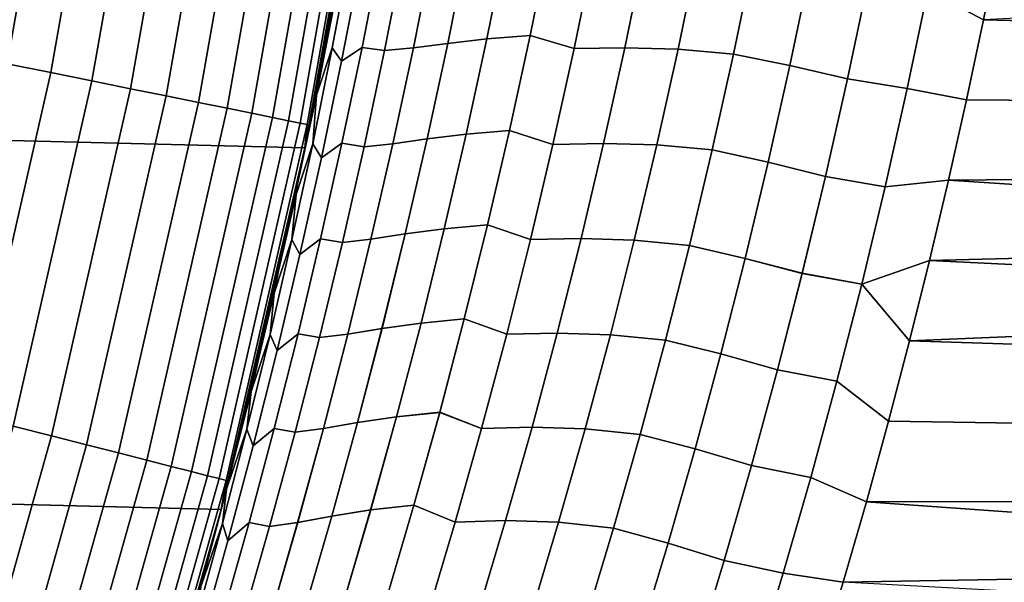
# Model space of a CAD drawing. Header units: metres. Extents: x -22 to 95, y -240 to 22.
# Tile 109 of 180: x 20.69 to 23.65, y -5.73 to -4.04. Entities that reach past the tile are written whole.
import ezdxf

# ---------------------------------------------------------------- set-up
doc = ezdxf.new("R2010")
doc.units = ezdxf.units.M
doc.layers.add('solid_10_151_013_XXX', color=7, linetype='CONTINUOUS')

msp = doc.modelspace()

# ---------------------------------------------------------------- linework, layer by layer
at = {"layer": 'solid_10_151_013_XXX'}
for points in [[(21.54973, -4.428241), (-21.746239, -3.33181), (-21.887098, -2.225952), (21.746239, -3.33181)], [(20.518671, -4.147939, 134.935928), (20.699923, -3.120011, 134.935928), (20.558542, -3.098702, 134.971558), (20.378529, -4.119608, 134.971558)], [(20.654713, -4.17544, 134.886444), (20.837166, -3.140697, 134.886444), (20.699923, -3.120011, 134.935928), (20.518671, -4.147939, 134.935928)], [(20.785337, -4.201847, 134.823578), (20.968945, -3.16056, 134.823578), (20.837166, -3.140697, 134.886444), (20.654713, -4.17544, 134.886444)], [(20.909288, -4.226903, 134.74794), (21.09399, -3.179407, 134.74794), (20.968945, -3.16056, 134.823578), (20.785337, -4.201847, 134.823578)], [(21.025366, -4.250369, 134.660263), (21.211092, -3.197058, 134.660263), (21.09399, -3.179407, 134.74794), (20.909288, -4.226903, 134.74794)], [(21.132452, -4.272017, 134.561386), (21.319124, -3.213341, 134.561386), (21.211092, -3.197058, 134.660263), (21.025366, -4.250369, 134.660263)], [(21.229511, -4.291638, 134.452271), (21.417042, -3.2281, 134.452271), (21.319124, -3.213341, 134.561386), (21.132452, -4.272017, 134.561386)], [(21.315611, -4.309043, 134.333969), (21.503901, -3.241192, 134.333969), (21.417042, -3.2281, 134.452271), (21.229511, -4.291638, 134.452271)], [(21.389915, -4.324065, 134.207611), (21.578863, -3.25249, 134.207611), (21.503901, -3.241192, 134.333969), (21.315611, -4.309043, 134.333969)], [(21.451712, -4.336557, 134.074432), (21.641205, -3.261887, 134.074432), (21.578863, -3.25249, 134.207611), (21.389915, -4.324065, 134.207611)], [(21.500402, -4.3464, 133.935715), (21.690325, -3.26929, 133.935715), (21.641205, -3.261887, 134.074432), (21.451712, -4.336557, 134.074432)], [(21.535517, -4.353498, 133.792786), (21.72575, -3.27463, 133.792786), (21.690325, -3.26929, 133.935715), (21.500402, -4.3464, 133.935715)], [(21.556715, -4.357784, 133.647018), (21.747135, -3.277853, 133.647018), (21.72575, -3.27463, 133.792786), (21.535517, -4.353498, 133.792786)], [(21.549658, -4.428569, 133.5), (21.716255, -3.521964, 107.183739), (21.755957, -3.267772, 107.228035), (21.746304, -3.331412, 133.5)], [(21.747135, -3.277853, 133.647018), (21.556715, -4.357784, 133.647018), (21.549658, -4.428569, 133.5), (21.746304, -3.331412, 133.5)], [(23.589638, -4.04287, 105.11647), (23.538809, -4.283653, 105.068939), (38, -4.39755, 105.045471), (38, -3.309002, 105.243835)], [(21.297699, -5.514322), (-21.54973, -4.428241), (-21.746239, -3.33181), (21.54973, -4.428241)], [(21.627499, -4.031286, 60.915207), (21.578386, -4.286403, 60.969975), (21.54973, -4.428241), (21.746239, -3.33181)], [(21.549658, -4.428569, 133.5), (21.673447, -3.776472, 107.136009), (21.716255, -3.521964, 107.183739)], [(23.637348, -3.802392, 62.838909), (23.682022, -3.562168, 62.797146), (38, -4.39755, 62.954533)], [(23.480497, -3.655756, 62.804707), (23.637348, -3.802392, 62.838909), (23.589634, -4.042883, 62.883533), (23.422741, -3.953658, 62.858257)], [(21.549658, -4.428569, 133.5), (21.627502, -4.031273, 107.084801), (21.673447, -3.776472, 107.136009)], [(21.978931, -4.113986, 62.086987), (22.036819, -3.825727, 62.035095), (22.154474, -3.813431, 62.177547), (22.096504, -4.100669, 62.229462)], [(22.154482, -3.813392, 105.822456), (22.036827, -3.825693, 105.964912), (21.978939, -4.113949, 105.913025), (22.096514, -4.100628, 105.770546)], [(22.096504, -4.100669, 62.229462), (22.154474, -3.813431, 62.177547), (22.284811, -3.804219, 62.308853), (22.22677, -4.090662, 62.360851)], [(22.284819, -3.804179, 105.691154), (22.154482, -3.813392, 105.822456), (22.096514, -4.100628, 105.770546), (22.22678, -4.090619, 105.63916)], [(22.284811, -3.804219, 62.308853), (22.41831, -3.840877, 62.435425), (22.358908, -4.129829, 62.488731), (22.22677, -4.090662, 62.360851)], [(22.358917, -4.129786, 105.511276), (22.418318, -3.840837, 105.564583), (22.284819, -3.804179, 105.691154), (22.22678, -4.090619, 105.63916)], [(23.589634, -4.042883, 62.883533), (23.637348, -3.802392, 62.838909), (38, -4.39755, 62.954533)], [(21.686497, -3.837505, 106.814308), (21.642309, -3.970131, 106.977661), (21.584641, -4.269538, 106.924332), (21.631723, -4.127193, 106.764069)], [(21.584641, -4.269537, 61.075668), (21.642309, -3.97013, 61.022335), (21.686495, -3.837509, 61.185692), (21.631721, -4.127198, 61.235935)], [(21.686495, -3.837509, 61.185692), (21.716608, -3.874941, 61.374638), (21.659935, -4.167247, 61.426266), (21.631721, -4.127198, 61.235935)], [(21.659939, -4.167234, 106.573738), (21.71661, -3.874929, 106.625366), (21.686497, -3.837505, 106.814308), (21.631723, -4.127193, 106.764069)], [(21.659935, -4.167247, 61.426266), (21.716608, -3.874941, 61.374638), (21.777582, -3.836531, 61.546089), (21.721249, -4.125941, 61.597103)], [(21.777586, -3.836517, 106.453911), (21.71661, -3.874929, 106.625366), (21.659939, -4.167234, 106.573738), (21.721252, -4.125925, 106.402901)], [(21.777582, -3.836531, 61.546089), (21.845997, -3.845812, 61.71944), (21.788687, -4.135777, 61.771099), (21.721249, -4.125941, 61.597103)], [(21.788692, -4.135757, 106.228905), (21.846001, -3.845794, 106.280563), (21.777586, -3.836517, 106.453911), (21.721252, -4.125925, 106.402901)], [(21.845997, -3.845812, 61.71944), (21.933361, -3.838362, 61.882263), (21.875639, -4.127663, 61.934116), (21.788687, -4.135777, 61.771099)], [(21.875647, -4.127633, 106.065887), (21.933367, -3.838334, 106.117737), (21.846001, -3.845794, 106.280563), (21.788692, -4.135757, 106.228905)], [(21.875639, -4.127663, 61.934116), (21.933361, -3.838362, 61.882263), (22.036819, -3.825727, 62.035095), (21.978931, -4.113986, 62.086987)], [(22.036827, -3.825693, 105.964912), (21.933367, -3.838334, 106.117737), (21.875647, -4.127633, 106.065887), (21.978939, -4.113949, 105.913025)], [(22.358908, -4.129829, 62.488731), (22.41831, -3.840877, 62.435425), (22.570461, -3.838506, 62.541275), (22.51099, -4.127158, 62.594795)], [(22.570469, -3.838468, 105.458733), (22.418318, -3.840837, 105.564583), (22.358917, -4.129786, 105.511276), (22.511, -4.127117, 105.405212)], [(22.51099, -4.127158, 62.594795), (22.570461, -3.838506, 62.541275), (22.730967, -3.842916, 62.633553), (22.671329, -4.131761, 62.687439)], [(22.730972, -3.842882, 105.366455), (22.570469, -3.838468, 105.458733), (22.511, -4.127117, 105.405212), (22.671337, -4.131725, 105.312569)], [(22.671329, -4.131761, 62.687439), (22.730967, -3.842916, 62.633553), (22.897991, -3.856346, 62.711895), (22.838024, -4.146039, 62.766357)], [(22.897997, -3.856317, 105.288109), (22.730972, -3.842882, 105.366455), (22.671337, -4.131725, 105.312569), (22.83803, -4.146008, 105.23365)], [(22.897991, -3.856346, 62.711895), (23.06806, -3.888886, 62.777512), (23.007278, -4.1808, 62.83305), (22.838024, -4.146039, 62.766357)], [(23.007277, -4.180802, 105.166946), (23.06806, -3.888888, 105.222488), (22.897997, -3.856317, 105.288109), (22.83803, -4.146008, 105.23365)], [(23.180861, -4.220722, 105.115944), (23.2425, -3.926238, 105.172661), (23.06806, -3.888888, 105.222488), (23.007277, -4.180802, 105.166946)], [(23.06806, -3.888886, 62.777512), (23.242502, -3.926235, 62.827339), (23.180862, -4.220719, 62.884056), (23.007278, -4.1808, 62.83305)], [(23.360657, -4.250015, 105.084167), (23.422741, -3.95366, 105.141739), (23.2425, -3.926238, 105.172661), (23.180861, -4.220722, 105.115944)], [(23.422741, -3.953658, 62.858257), (23.360659, -4.250013, 62.915829), (23.180862, -4.220719, 62.884056), (23.242502, -3.926235, 62.827339)], [(23.422741, -3.95366, 105.141739), (23.360657, -4.250015, 105.084167), (23.538809, -4.283653, 105.068939), (23.589638, -4.04287, 105.11647)], [(23.422741, -3.953658, 62.858257), (23.589634, -4.042883, 62.883533), (23.538805, -4.283667, 62.931061), (23.360659, -4.250013, 62.915829)], [(21.642309, -3.97013, 61.022335), (21.584641, -4.269537, 61.075668), (21.578386, -4.286403, 60.969975), (21.627499, -4.031286, 60.915207)], [(21.584641, -4.269538, 106.924332), (21.642309, -3.970131, 106.977661), (21.627502, -4.031273, 107.084801), (21.578388, -4.286389, 107.030029)], [(21.549658, -4.428569, 133.5), (21.578388, -4.286389, 107.030029), (21.627502, -4.031273, 107.084801)], [(23.538805, -4.283667, 62.931061), (23.589634, -4.042883, 62.883533), (38, -4.39755, 62.954533)], [(21.813902, -4.415689, 61.989609), (21.875639, -4.127663, 61.934116), (21.978931, -4.113986, 62.086987), (21.917017, -4.400955, 62.142513)], [(21.978939, -4.113949, 105.913025), (21.875647, -4.127633, 106.065887), (21.81391, -4.415657, 106.010399), (21.917027, -4.400916, 105.857498)], [(21.917017, -4.400955, 62.142513), (21.978931, -4.113986, 62.086987), (22.096504, -4.100669, 62.229462), (22.034508, -4.386605, 62.285011)], [(22.096514, -4.100628, 105.770546), (21.978939, -4.113949, 105.913025), (21.917027, -4.400916, 105.857498), (22.034519, -4.38656, 105.714996)], [(22.034508, -4.386605, 62.285011), (22.096504, -4.100669, 62.229462), (22.22677, -4.090662, 62.360851), (22.164701, -4.375785, 62.416485)], [(22.22678, -4.090619, 105.63916), (22.096514, -4.100628, 105.770546), (22.034519, -4.38656, 105.714996), (22.164711, -4.375739, 105.583527)], [(22.22677, -4.090662, 62.360851), (22.358908, -4.129829, 62.488731), (22.295391, -4.417397, 62.545757), (22.164701, -4.375785, 62.416485)], [(22.295401, -4.41735, 105.454254), (22.358917, -4.129786, 105.511276), (22.22678, -4.090619, 105.63916), (22.164711, -4.375739, 105.583527)], [(21.57312, -4.4157, 106.710281), (21.631723, -4.127193, 106.764069), (21.584641, -4.269538, 106.924332)], [(21.599312, -4.458302, 106.518471), (21.659939, -4.167234, 106.573738), (21.631723, -4.127193, 106.764069), (21.57312, -4.4157, 106.710281)], [(21.631721, -4.127198, 61.235935), (21.659935, -4.167247, 61.426266), (21.59931, -4.458316, 61.481529), (21.57312, -4.415706, 61.289719)], [(21.584641, -4.269537, 61.075668), (21.631721, -4.127198, 61.235935), (21.57312, -4.415706, 61.289719)], [(21.59931, -4.458316, 61.481529), (21.659935, -4.167247, 61.426266), (21.721249, -4.125941, 61.597103), (21.660988, -4.414127, 61.651711)], [(21.721252, -4.125925, 106.402901), (21.659939, -4.167234, 106.573738), (21.599312, -4.458302, 106.518471), (21.660992, -4.41411, 106.348289)], [(21.721249, -4.125941, 61.597103), (21.788687, -4.135777, 61.771099), (21.727385, -4.424485, 61.826393), (21.660988, -4.414127, 61.651711)], [(21.72739, -4.424464, 106.173615), (21.788692, -4.135757, 106.228905), (21.721252, -4.125925, 106.402901), (21.660992, -4.41411, 106.348289)], [(21.788687, -4.135777, 61.771099), (21.875639, -4.127663, 61.934116), (21.813902, -4.415689, 61.989609), (21.727385, -4.424485, 61.826393)], [(21.81391, -4.415657, 106.010399), (21.875647, -4.127633, 106.065887), (21.788692, -4.135757, 106.228905), (21.72739, -4.424464, 106.173615)], [(22.295391, -4.417397, 62.545757), (22.358908, -4.129829, 62.488731), (22.51099, -4.127158, 62.594795), (22.447405, -4.414402, 62.652042)], [(22.511, -4.127117, 105.405212), (22.358917, -4.129786, 105.511276), (22.295401, -4.41735, 105.454254), (22.447414, -4.414358, 105.347969)], [(22.447405, -4.414402, 62.652042), (22.51099, -4.127158, 62.594795), (22.671329, -4.131761, 62.687439), (22.607571, -4.419169, 62.745071)], [(22.671337, -4.131725, 105.312569), (22.511, -4.127117, 105.405212), (22.447414, -4.414358, 105.347969), (22.607578, -4.41913, 105.254936)], [(22.607571, -4.419169, 62.745071), (22.671329, -4.131761, 62.687439), (22.838024, -4.146039, 62.766357), (22.773912, -4.434256, 62.8246)], [(22.83803, -4.146008, 105.23365), (22.671337, -4.131725, 105.312569), (22.607578, -4.41913, 105.254936), (22.77392, -4.434223, 105.175407)], [(22.838024, -4.146039, 62.766357), (23.007278, -4.1808, 62.83305), (22.942303, -4.471181, 62.892433), (22.773912, -4.434256, 62.8246)], [(22.942303, -4.471183, 105.107567), (23.007277, -4.180802, 105.166946), (22.83803, -4.146008, 105.23365), (22.77392, -4.434223, 105.175407)], [(20.550055, -5.232687, 134.823578), (20.785337, -4.201847, 134.823578), (20.654713, -4.17544, 134.886444), (20.420908, -5.199802, 134.886444)], [(20.672602, -5.263891, 134.74794), (20.909288, -4.226903, 134.74794), (20.785337, -4.201847, 134.823578), (20.550055, -5.232687, 134.823578)], [(23.007278, -4.1808, 62.83305), (23.180862, -4.220719, 62.884056), (23.114979, -4.513608, 62.944691), (22.942303, -4.471181, 62.892433)], [(23.114977, -4.513611, 105.055305), (23.180861, -4.220722, 105.115944), (23.007277, -4.180802, 105.166946), (22.942303, -4.471183, 105.107567)], [(20.787365, -5.293114, 134.660263), (21.025366, -4.250369, 134.660263), (20.909288, -4.226903, 134.74794), (20.672602, -5.263891, 134.74794)], [(23.294306, -4.544726, 105.022629), (23.360657, -4.250015, 105.084167), (23.180861, -4.220722, 105.115944), (23.114977, -4.513611, 105.055305)], [(23.360659, -4.250013, 62.915829), (23.294308, -4.544723, 62.977371), (23.114979, -4.513608, 62.944691), (23.180862, -4.220719, 62.884056)], [(20.89324, -5.320073, 134.561386), (21.132452, -4.272017, 134.561386), (21.025366, -4.250369, 134.660263), (20.787365, -5.293114, 134.660263)], [(23.360657, -4.250015, 105.084167), (23.294306, -4.544726, 105.022629), (23.484838, -4.524722, 105.018486), (23.538809, -4.283653, 105.068939)], [(23.294308, -4.544723, 62.977371), (23.360659, -4.250013, 62.915829), (23.538805, -4.283667, 62.931061), (23.484835, -4.524735, 62.981514)], [(20.989201, -5.344507, 134.452271), (21.229511, -4.291638, 134.452271), (21.132452, -4.272017, 134.561386), (20.89324, -5.320073, 134.561386)], [(21.074326, -5.366183, 134.333969), (21.315611, -4.309043, 134.333969), (21.229511, -4.291638, 134.452271), (20.989201, -5.344507, 134.452271)], [(21.297697, -5.514358, 133.5), (21.526079, -4.541798, 106.97168), (21.578388, -4.286389, 107.030029), (21.549658, -4.428569, 133.5)], [(21.57312, -4.415706, 61.289719), (21.522953, -4.567661, 61.132759), (21.526075, -4.541812, 61.028328), (21.584641, -4.269537, 61.075668)], [(21.57312, -4.4157, 106.710281), (21.584641, -4.269538, 106.924332), (21.526079, -4.541798, 106.97168), (21.522953, -4.567662, 106.867241)], [(21.584641, -4.269537, 61.075668), (21.526075, -4.541812, 61.028328), (21.578386, -4.286403, 60.969975)], [(21.578386, -4.286403, 60.969975), (21.526075, -4.541812, 61.028328), (21.54973, -4.428241)], [(21.584641, -4.269538, 106.924332), (21.578388, -4.286389, 107.030029), (21.526079, -4.541798, 106.97168)], [(23.538805, -4.283667, 62.931061), (38, -4.39755, 62.954533), (38, -5.475452, 63.208916), (23.484835, -4.524735, 62.981514)], [(23.538809, -4.283653, 105.068939), (23.484838, -4.524722, 105.018486), (38, -4.39755, 105.045471)], [(21.147791, -5.384889, 134.207611), (21.389915, -4.324065, 134.207611), (21.315611, -4.309043, 134.333969), (21.074326, -5.366183, 134.333969)], [(21.208887, -5.400446, 134.074432), (21.451712, -4.336557, 134.074432), (21.389915, -4.324065, 134.207611), (21.147791, -5.384889, 134.207611)], [(21.257025, -5.412704, 133.935715), (21.500402, -4.3464, 133.935715), (21.451712, -4.336557, 134.074432), (21.208887, -5.400446, 134.074432)], [(21.291742, -5.421544, 133.792786), (21.535517, -4.353498, 133.792786), (21.500402, -4.3464, 133.935715), (21.257025, -5.412704, 133.935715)], [(21.3127, -5.42688, 133.647018), (21.556715, -4.357784, 133.647018), (21.535517, -4.353498, 133.792786), (21.291742, -5.421544, 133.792786)], [(21.556715, -4.357784, 133.647018), (21.3127, -5.42688, 133.647018), (21.297697, -5.514358, 133.5), (21.549658, -4.428569, 133.5)], [(21.968533, -4.671158, 62.344158), (22.034508, -4.386605, 62.285011), (22.164701, -4.375785, 62.416485), (22.09865, -4.659506, 62.475716)], [(22.164711, -4.375739, 105.583527), (22.034519, -4.38656, 105.714996), (21.968544, -4.67111, 105.655853), (22.098663, -4.659457, 105.524292)], [(22.164701, -4.375785, 62.416485), (22.295391, -4.417397, 62.545757), (22.227808, -4.703495, 62.606464), (22.09865, -4.659506, 62.475716)], [(22.227821, -4.703445, 105.393547), (22.295401, -4.41735, 105.454254), (22.164711, -4.375739, 105.583527), (22.098663, -4.659457, 105.524292)], [(21.748196, -4.702362, 62.048706), (21.813902, -4.415689, 61.989609), (21.917017, -4.400955, 62.142513), (21.851128, -4.686557, 62.201641)], [(21.917027, -4.400916, 105.857498), (21.81391, -4.415657, 106.010399), (21.748203, -4.702327, 105.951302), (21.851137, -4.686514, 105.79837)], [(21.851128, -4.686557, 62.201641), (21.917017, -4.400955, 62.142513), (22.034508, -4.386605, 62.285011), (21.968533, -4.671158, 62.344158)], [(22.034519, -4.38656, 105.714996), (21.917027, -4.400916, 105.857498), (21.851137, -4.686514, 105.79837), (21.968544, -4.67111, 105.655853)], [(23.367569, -5.007474, 104.908737), (23.3041, -5.249178, 104.849365), (38, -5.475452, 104.791084), (38, -4.39755, 105.045471)], [(23.427784, -4.765993, 104.965096), (23.367569, -5.007474, 104.908737), (38, -4.39755, 105.045471)], [(23.484838, -4.524722, 105.018486), (23.427784, -4.765993, 104.965096), (38, -4.39755, 105.045471)], [(20.99091, -6.586448), (-21.297699, -5.514322), (-21.54973, -4.428241), (21.297699, -5.514322)], [(21.411777, -5.053295, 61.155731), (21.349722, -5.309363, 61.224979), (21.297699, -5.514322), (21.54973, -4.428241)], [(21.470551, -4.797442, 61.09021), (21.411777, -5.053295, 61.155731), (21.54973, -4.428241)], [(21.526075, -4.541812, 61.028328), (21.470551, -4.797442, 61.09021), (21.54973, -4.428241)], [(21.57312, -4.415706, 61.289719), (21.59931, -4.458316, 61.481529), (21.534777, -4.748072, 61.540394), (21.510733, -4.70296, 61.347019)], [(21.522953, -4.567661, 61.132759), (21.57312, -4.415706, 61.289719), (21.510733, -4.70296, 61.347019)], [(21.510735, -4.702953, 106.652985), (21.57312, -4.4157, 106.710281), (21.522953, -4.567662, 106.867241)], [(21.534781, -4.748057, 106.45961), (21.599312, -4.458302, 106.518471), (21.57312, -4.4157, 106.710281), (21.510735, -4.702953, 106.652985)], [(21.534777, -4.748072, 61.540394), (21.59931, -4.458316, 61.481529), (21.660988, -4.414127, 61.651711), (21.596842, -4.701015, 61.709873)], [(21.660992, -4.41411, 106.348289), (21.599312, -4.458302, 106.518471), (21.534781, -4.748057, 106.45961), (21.596848, -4.700996, 106.290131)], [(21.660988, -4.414127, 61.651711), (21.727385, -4.424485, 61.826393), (21.662138, -4.711859, 61.885281), (21.596842, -4.701015, 61.709873)], [(21.662144, -4.711837, 106.114723), (21.72739, -4.424464, 106.173615), (21.660992, -4.41411, 106.348289), (21.596848, -4.700996, 106.290131)], [(21.727385, -4.424485, 61.826393), (21.813902, -4.415689, 61.989609), (21.748196, -4.702362, 62.048706), (21.662138, -4.711859, 61.885281)], [(21.748203, -4.702327, 105.951302), (21.81391, -4.415657, 106.010399), (21.72739, -4.424464, 106.173615), (21.662144, -4.711837, 106.114723)], [(22.227808, -4.703495, 62.606464), (22.295391, -4.417397, 62.545757), (22.447405, -4.414402, 62.652042), (22.379753, -4.700152, 62.712978)], [(22.447414, -4.414358, 105.347969), (22.295401, -4.41735, 105.454254), (22.227821, -4.703445, 105.393547), (22.379765, -4.700106, 105.287033)], [(22.379753, -4.700152, 62.712978), (22.447405, -4.414402, 62.652042), (22.607571, -4.419169, 62.745071), (22.53974, -4.705053, 62.806404)], [(22.607578, -4.41913, 105.254936), (22.447414, -4.414358, 105.347969), (22.379765, -4.700106, 105.287033), (22.539749, -4.705011, 105.193604)], [(22.53974, -4.705053, 62.806404), (22.607571, -4.419169, 62.745071), (22.773912, -4.434256, 62.8246), (22.705713, -4.72091, 62.886574)], [(22.77392, -4.434223, 105.175407), (22.607578, -4.41913, 105.254936), (22.539749, -4.705011, 105.193604), (22.705721, -4.720874, 105.113434)], [(22.773912, -4.434256, 62.8246), (22.942303, -4.471181, 62.892433), (22.873194, -4.759938, 62.955616), (22.705713, -4.72091, 62.886574)], [(22.873194, -4.75994, 105.04438), (22.942303, -4.471183, 105.107567), (22.77392, -4.434223, 105.175407), (22.705721, -4.720874, 105.113434)], [(22.942303, -4.471181, 62.892433), (23.114979, -4.513608, 62.944691), (23.04491, -4.804807, 63.009193), (22.873194, -4.759938, 62.955616)], [(23.04491, -4.80481, 104.990807), (23.114977, -4.513611, 105.055305), (22.942303, -4.471183, 105.107567), (22.873194, -4.75994, 105.04438)], [(23.294308, -4.544723, 62.977371), (23.223747, -4.837692, 63.042824), (23.04491, -4.804807, 63.009193), (23.114979, -4.513608, 62.944691)], [(23.223745, -4.837695, 104.957176), (23.294306, -4.544726, 105.022629), (23.114977, -4.513611, 105.055305), (23.04491, -4.80481, 104.990807)], [(23.223745, -4.837695, 104.957176), (23.427784, -4.765993, 104.965096), (23.484838, -4.524722, 105.018486), (23.294306, -4.544726, 105.022629)], [(23.223747, -4.837692, 63.042824), (23.294308, -4.544723, 62.977371), (23.484835, -4.524735, 62.981514), (23.427782, -4.766006, 63.034904)], [(23.427782, -4.766006, 63.034904), (23.484835, -4.524735, 62.981514), (38, -5.475452, 63.208916)], [(21.297697, -5.514358, 133.5), (21.470554, -4.797428, 106.90979), (21.526079, -4.541798, 106.97168)], [(21.522953, -4.567661, 61.132759), (21.470551, -4.797442, 61.09021), (21.526075, -4.541812, 61.028328)], [(21.522953, -4.567662, 106.867241), (21.526079, -4.541798, 106.97168), (21.470554, -4.797428, 106.90979)], [(21.510733, -4.70296, 61.347019), (21.457291, -4.864421, 61.193565), (21.470551, -4.797442, 61.09021), (21.522953, -4.567661, 61.132759)], [(21.510735, -4.702953, 106.652985), (21.522953, -4.567662, 106.867241), (21.470554, -4.797428, 106.90979), (21.457291, -4.864421, 106.806435)], [(21.781309, -4.970711, 62.264339), (21.851128, -4.686557, 62.201641), (21.968533, -4.671158, 62.344158), (21.898628, -4.954247, 62.406872)], [(21.968544, -4.67111, 105.655853), (21.851137, -4.686514, 105.79837), (21.781321, -4.970665, 105.735672), (21.898642, -4.954196, 105.59314)], [(21.898628, -4.954247, 62.406872), (21.968533, -4.671158, 62.344158), (22.09865, -4.659506, 62.475716), (22.028671, -4.941746, 62.538509)], [(22.098663, -4.659457, 105.524292), (21.968544, -4.67111, 105.655853), (21.898642, -4.954196, 105.59314), (22.028685, -4.941693, 105.461502)], [(22.09865, -4.659506, 62.475716), (22.227808, -4.703495, 62.606464), (22.156216, -4.988039, 62.670807), (22.028671, -4.941746, 62.538509)], [(22.156229, -4.987987, 105.329208), (22.227821, -4.703445, 105.393547), (22.098663, -4.659457, 105.524292), (22.028685, -4.941693, 105.461502)], [(21.510733, -4.70296, 61.347019), (21.534777, -4.748072, 61.540394), (21.466383, -5.036437, 61.602829), (21.444603, -4.988884, 61.407795)], [(21.457291, -4.864421, 61.193565), (21.510733, -4.70296, 61.347019), (21.444603, -4.988884, 61.407795)], [(21.444605, -4.988878, 106.592201), (21.510735, -4.702953, 106.652985), (21.457291, -4.864421, 106.806435)], [(21.466387, -5.03642, 106.397171), (21.534781, -4.748057, 106.45961), (21.510735, -4.702953, 106.652985), (21.444605, -4.988878, 106.592201)], [(21.466383, -5.036437, 61.602829), (21.534777, -4.748072, 61.540394), (21.596842, -4.701015, 61.709873), (21.52886, -4.986526, 61.771564)], [(21.596848, -4.700996, 106.290131), (21.534781, -4.748057, 106.45961), (21.466387, -5.03642, 106.397171), (21.528866, -4.986506, 106.228439)], [(21.596842, -4.701015, 61.709873), (21.662138, -4.711859, 61.885281), (21.592995, -4.99782, 61.947735), (21.52886, -4.986526, 61.771564)], [(21.593002, -4.997797, 106.052269), (21.662144, -4.711837, 106.114723), (21.596848, -4.700996, 106.290131), (21.528866, -4.986506, 106.228439)], [(21.662138, -4.711859, 61.885281), (21.748196, -4.702362, 62.048706), (21.67857, -4.987601, 62.111374), (21.592995, -4.99782, 61.947735)], [(21.678579, -4.987565, 105.888634), (21.748203, -4.702327, 105.951302), (21.662144, -4.711837, 106.114723), (21.593002, -4.997797, 106.052269)], [(21.67857, -4.987601, 62.111374), (21.748196, -4.702362, 62.048706), (21.851128, -4.686557, 62.201641), (21.781309, -4.970711, 62.264339)], [(21.851137, -4.686514, 105.79837), (21.748203, -4.702327, 105.951302), (21.678579, -4.987565, 105.888634), (21.781321, -4.970665, 105.735672)], [(22.156216, -4.988039, 62.670807), (22.227808, -4.703495, 62.606464), (22.379753, -4.700152, 62.712978), (22.30809, -4.984324, 62.777557)], [(22.379765, -4.700106, 105.287033), (22.227821, -4.703445, 105.393547), (22.156229, -4.987987, 105.329208), (22.308104, -4.984274, 105.222458)], [(22.30809, -4.984324, 62.777557), (22.379753, -4.700152, 62.712978), (22.53974, -4.705053, 62.806404), (22.467892, -4.989326, 62.871403)], [(22.539749, -4.705011, 105.193604), (22.379765, -4.700106, 105.287033), (22.308104, -4.984274, 105.222458), (22.467903, -4.989282, 105.128609)], [(22.467892, -4.989326, 62.871403), (22.53974, -4.705053, 62.806404), (22.705713, -4.72091, 62.886574), (22.633482, -5.005911, 62.95224)], [(22.705721, -4.720874, 105.113434), (22.539749, -4.705011, 105.193604), (22.467903, -4.989282, 105.128609), (22.633492, -5.005874, 105.047768)], [(22.705713, -4.72091, 62.886574), (22.873194, -4.759938, 62.955616), (22.800007, -5.046979, 63.022549), (22.633482, -5.005911, 62.95224)], [(22.800005, -5.04698, 104.977455), (22.873194, -4.75994, 105.04438), (22.705721, -4.720874, 105.113434), (22.633492, -5.005874, 105.047768)], [(22.970716, -5.094224, 104.922485), (23.04491, -4.80481, 104.990807), (22.873194, -4.75994, 105.04438), (22.800005, -5.04698, 104.977455)], [(22.873194, -4.759938, 62.955616), (23.04491, -4.804807, 63.009193), (22.970716, -5.094222, 63.077511), (22.800007, -5.046979, 63.022549)], [(23.223745, -4.837695, 104.957176), (23.367569, -5.007474, 104.908737), (23.427784, -4.765993, 104.965096)], [(23.223747, -4.837692, 63.042824), (23.427782, -4.766006, 63.034904), (23.367565, -5.007488, 63.091267)], [(23.367565, -5.007488, 63.091267), (23.427782, -4.766006, 63.034904), (38, -5.475452, 63.208916)], [(21.297697, -5.514358, 133.5), (21.411781, -5.05328, 106.844269), (21.470554, -4.797428, 106.90979)], [(21.457291, -4.864421, 61.193565), (21.411777, -5.053295, 61.155731), (21.470551, -4.797442, 61.09021)], [(21.457291, -4.864421, 106.806435), (21.470554, -4.797428, 106.90979), (21.411781, -5.05328, 106.844269)], [(23.223747, -4.837692, 63.042824), (23.149038, -5.128824, 63.112144), (22.970716, -5.094222, 63.077511), (23.04491, -4.804807, 63.009193)], [(23.149038, -5.128826, 104.887856), (23.223745, -4.837695, 104.957176), (23.04491, -4.80481, 104.990807), (22.970716, -5.094224, 104.922485)], [(23.223747, -4.837692, 63.042824), (23.367565, -5.007488, 63.091267), (23.304096, -5.249192, 63.150635), (23.149038, -5.128824, 63.112144)], [(23.223745, -4.837695, 104.957176), (23.149038, -5.128826, 104.887856), (23.3041, -5.249178, 104.849365), (23.367569, -5.007474, 104.908737)], [(21.444605, -4.988878, 106.592201), (21.457291, -4.864421, 106.806435), (21.411781, -5.05328, 106.844269), (21.387705, -5.159736, 106.741943)], [(21.444603, -4.988884, 61.407795), (21.387705, -5.159736, 61.25806), (21.411777, -5.053295, 61.155731), (21.457291, -4.864421, 61.193565)], [(21.824846, -5.235792, 62.47311), (21.898628, -4.954247, 62.406872), (22.028671, -4.941746, 62.538509), (21.954813, -5.222422, 62.604828)], [(22.028685, -4.941693, 105.461502), (21.898642, -4.954196, 105.59314), (21.82486, -5.235738, 105.526901), (21.954828, -5.222366, 105.395187)], [(22.028671, -4.941746, 62.538509), (22.156216, -4.988039, 62.670807), (22.080667, -5.270945, 62.73875), (21.954813, -5.222422, 62.604828)], [(22.080683, -5.27089, 105.261261), (22.156229, -4.987987, 105.329208), (22.028685, -4.941693, 105.461502), (21.954828, -5.222366, 105.395187)], [(21.605072, -5.271328, 62.177582), (21.67857, -4.987601, 62.111374), (21.781309, -4.970711, 62.264339), (21.707615, -5.253335, 62.330574)], [(21.781321, -4.970665, 105.735672), (21.678579, -4.987565, 105.888634), (21.605083, -5.271289, 105.822426), (21.707628, -5.253288, 105.669441)], [(21.707615, -5.253335, 62.330574), (21.781309, -4.970711, 62.264339), (21.898628, -4.954247, 62.406872), (21.824846, -5.235792, 62.47311)], [(21.898642, -4.954196, 105.59314), (21.781321, -4.970665, 105.735672), (21.707628, -5.253288, 105.669441), (21.82486, -5.235738, 105.526901)], [(21.444603, -4.988884, 61.407795), (21.466383, -5.036437, 61.602829), (21.394176, -5.323332, 61.668804), (21.374779, -5.273406, 61.472027)], [(21.387705, -5.159736, 61.25806), (21.444603, -4.988884, 61.407795), (21.374779, -5.273406, 61.472027)], [(21.374781, -5.273399, 106.527977), (21.444605, -4.988878, 106.592201), (21.387705, -5.159736, 106.741943)], [(21.394182, -5.323315, 106.3312), (21.466387, -5.03642, 106.397171), (21.444605, -4.988878, 106.592201), (21.374781, -5.273399, 106.527977)], [(21.394176, -5.323332, 61.668804), (21.466383, -5.036437, 61.602829), (21.52886, -4.986526, 61.771564), (21.457088, -5.270583, 61.836754)], [(21.528866, -4.986506, 106.228439), (21.466387, -5.03642, 106.397171), (21.394182, -5.323315, 106.3312), (21.457094, -5.270562, 106.163254)], [(21.52886, -4.986526, 61.771564), (21.592995, -4.99782, 61.947735), (21.520004, -5.28229, 62.013721), (21.457088, -5.270583, 61.836754)], [(21.520012, -5.282264, 105.986282), (21.593002, -4.997797, 106.052269), (21.528866, -4.986506, 106.228439), (21.457094, -5.270562, 106.163254)], [(21.592995, -4.99782, 61.947735), (21.67857, -4.987601, 62.111374), (21.605072, -5.271328, 62.177582), (21.520004, -5.28229, 62.013721)], [(21.605083, -5.271289, 105.822426), (21.678579, -4.987565, 105.888634), (21.593002, -4.997797, 106.052269), (21.520012, -5.282264, 105.986282)], [(22.080667, -5.270945, 62.73875), (22.156216, -4.988039, 62.670807), (22.30809, -4.984324, 62.777557), (22.232471, -5.26683, 62.845741)], [(22.308104, -4.984274, 105.222458), (22.156229, -4.987987, 105.329208), (22.080683, -5.27089, 105.261261), (22.232487, -5.266778, 105.154274)], [(22.232471, -5.26683, 62.845741), (22.30809, -4.984324, 62.777557), (22.467892, -4.989326, 62.871403), (22.392082, -5.2719, 62.940014)], [(22.467903, -4.989282, 105.128609), (22.308104, -4.984274, 105.222458), (22.232487, -5.266778, 105.154274), (22.392094, -5.271854, 105.059998)], [(22.392082, -5.2719, 62.940014), (22.467892, -4.989326, 62.871403), (22.633482, -5.005911, 62.95224), (22.557272, -5.289171, 63.021553)], [(22.633492, -5.005874, 105.047768), (22.467903, -4.989282, 105.128609), (22.392094, -5.271854, 105.059998), (22.557283, -5.289132, 104.978455)], [(22.633482, -5.005911, 62.95224), (22.800007, -5.046979, 63.022549), (22.722797, -5.332212, 63.093182), (22.557272, -5.289171, 63.021553)], [(22.722797, -5.332213, 104.906815), (22.800005, -5.04698, 104.977455), (22.633492, -5.005874, 105.047768), (22.557283, -5.289132, 104.978455)], [(23.304096, -5.249192, 63.150635), (23.367565, -5.007488, 63.091267), (38, -5.475452, 63.208916)], [(21.297697, -5.514358, 133.5), (21.349726, -5.309349, 106.775024), (21.411781, -5.05328, 106.844269)], [(21.387705, -5.159736, 61.25806), (21.349722, -5.309363, 61.224979), (21.411777, -5.053295, 61.155731)], [(21.387705, -5.159736, 106.741943), (21.411781, -5.05328, 106.844269), (21.349726, -5.309349, 106.775024)], [(22.800007, -5.046979, 63.022549), (22.970716, -5.094222, 63.077511), (22.892454, -5.381756, 63.149593), (22.722797, -5.332212, 63.093182)], [(22.892454, -5.381759, 104.850403), (22.970716, -5.094224, 104.922485), (22.800005, -5.04698, 104.977455), (22.722797, -5.332213, 104.906815)], [(23.149038, -5.128824, 63.112144), (23.070242, -5.418019, 63.185272), (22.892454, -5.381756, 63.149593), (22.970716, -5.094222, 63.077511)], [(23.07024, -5.418022, 104.814728), (23.149038, -5.128826, 104.887856), (22.970716, -5.094224, 104.922485), (22.892454, -5.381759, 104.850403)], [(23.149038, -5.128826, 104.887856), (23.07024, -5.418022, 104.814728), (23.237411, -5.491019, 104.786987), (23.3041, -5.249178, 104.849365)], [(23.149038, -5.128824, 63.112144), (23.304096, -5.249192, 63.150635), (23.237408, -5.491033, 63.21302), (23.070242, -5.418019, 63.185272)], [(21.374781, -5.273399, 106.527977), (21.387705, -5.159736, 106.741943), (21.349726, -5.309349, 106.775024), (21.314241, -5.453524, 106.67379)], [(21.374779, -5.273406, 61.472027), (21.314241, -5.453524, 61.32621), (21.349722, -5.309363, 61.224979), (21.387705, -5.159736, 61.25806)], [(21.630098, -5.534358, 62.400303), (21.707615, -5.253335, 62.330574), (21.824846, -5.235792, 62.47311), (21.747238, -5.515717, 62.542843)], [(21.82486, -5.235738, 105.526901), (21.707628, -5.253288, 105.669441), (21.630112, -5.534307, 105.599709), (21.747255, -5.51566, 105.457176)], [(21.747238, -5.515717, 62.542843), (21.824846, -5.235792, 62.47311), (21.954813, -5.222422, 62.604828), (21.877131, -5.501457, 62.674637)], [(21.954828, -5.222366, 105.395187), (21.82486, -5.235738, 105.526901), (21.747255, -5.51566, 105.457176), (21.877148, -5.501399, 105.325378)], [(21.954813, -5.222422, 62.604828), (22.080667, -5.270945, 62.73875), (22.001219, -5.552135, 62.810249), (21.877131, -5.501457, 62.674637)], [(22.001234, -5.552077, 105.189766), (22.080683, -5.27089, 105.261261), (21.954828, -5.222366, 105.395187), (21.877148, -5.501399, 105.325378)], [(20.497686, -6.322699, 134.660263), (20.787365, -5.293114, 134.660263), (20.672602, -5.263891, 134.74794), (20.384521, -6.287792, 134.74794)], [(21.527761, -5.553467, 62.247295), (21.605072, -5.271328, 62.177582), (21.707615, -5.253335, 62.330574), (21.630098, -5.534358, 62.400303)], [(21.707628, -5.253288, 105.669441), (21.605083, -5.271289, 105.822426), (21.527773, -5.553427, 105.752716), (21.630112, -5.534307, 105.599709)], [(22.001219, -5.552135, 62.810249), (22.080667, -5.270945, 62.73875), (22.232471, -5.26683, 62.845741), (22.152954, -5.547594, 62.917484)], [(22.232487, -5.266778, 105.154274), (22.080683, -5.27089, 105.261261), (22.001234, -5.552077, 105.189766), (22.152969, -5.547539, 105.082527)], [(22.152954, -5.547594, 62.917484), (22.232471, -5.26683, 62.845741), (22.392082, -5.2719, 62.940014), (22.312368, -5.552697, 63.012199)], [(22.392094, -5.271854, 105.059998), (22.232487, -5.266778, 105.154274), (22.152969, -5.547539, 105.082527), (22.312382, -5.552649, 104.987816)], [(23.304096, -5.249192, 63.150635), (38, -5.475452, 63.208916), (38, -6.538911, 63.51849), (23.237408, -5.491033, 63.21302)], [(23.3041, -5.249178, 104.849365), (23.237411, -5.491019, 104.786987), (38, -5.475452, 104.791084)], [(20.602083, -6.354901, 134.561386), (20.89324, -5.320073, 134.561386), (20.787365, -5.293114, 134.660263), (20.497686, -6.322699, 134.660263)], [(21.374779, -5.273406, 61.472027), (21.394176, -5.323332, 61.668804), (21.318211, -5.608684, 61.738285), (21.301304, -5.556451, 61.53968)], [(21.314241, -5.453524, 61.32621), (21.374779, -5.273406, 61.472027), (21.301304, -5.556451, 61.53968)], [(21.301306, -5.556444, 106.46032), (21.374781, -5.273399, 106.527977), (21.314241, -5.453524, 106.67379)], [(21.318214, -5.608665, 106.261719), (21.394182, -5.323315, 106.3312), (21.374781, -5.273399, 106.527977), (21.301306, -5.556444, 106.46032)], [(21.318211, -5.608684, 61.738285), (21.394176, -5.323332, 61.668804), (21.457088, -5.270583, 61.836754), (21.381577, -5.553114, 61.905403)], [(21.457094, -5.270562, 106.163254), (21.394182, -5.323315, 106.3312), (21.318214, -5.608665, 106.261719), (21.381582, -5.553092, 106.094604)], [(21.457088, -5.270583, 61.836754), (21.520004, -5.28229, 62.013721), (21.44322, -5.565193, 62.083202), (21.381577, -5.553114, 61.905403)], [(21.443228, -5.565166, 105.916801), (21.520012, -5.282264, 105.986282), (21.457094, -5.270562, 106.163254), (21.381582, -5.553092, 106.094604)], [(21.520004, -5.28229, 62.013721), (21.605072, -5.271328, 62.177582), (21.527761, -5.553467, 62.247295), (21.44322, -5.565193, 62.083202)], [(21.527773, -5.553427, 105.752716), (21.605083, -5.271289, 105.822426), (21.520012, -5.282264, 105.986282), (21.443228, -5.565166, 105.916801)], [(22.312368, -5.552697, 63.012199), (22.392082, -5.2719, 62.940014), (22.557272, -5.289171, 63.021553), (22.477144, -5.57061, 63.09446)], [(22.557283, -5.289132, 104.978455), (22.392094, -5.271854, 105.059998), (22.312382, -5.552649, 104.987816), (22.477156, -5.570568, 104.905548)], [(22.557272, -5.289171, 63.021553), (22.722797, -5.332212, 63.093182), (22.641628, -5.615555, 63.167469), (22.477144, -5.57061, 63.09446)], [(22.641628, -5.615556, 104.832535), (22.722797, -5.332213, 104.906815), (22.557283, -5.289132, 104.978455), (22.477156, -5.570568, 104.905548)], [(20.696709, -6.384089, 134.452271), (20.989201, -5.344507, 134.452271), (20.89324, -5.320073, 134.561386), (20.602083, -6.354901, 134.561386)], [(20.991062, -6.58599, 133.5), (21.284384, -5.56552, 106.702126), (21.349726, -5.309349, 106.775024), (21.297697, -5.514358, 133.5)], [(21.314241, -5.453524, 61.32621), (21.28438, -5.565535, 61.297878), (21.297699, -5.514322), (21.349722, -5.309363, 61.224979)], [(21.314241, -5.453524, 106.67379), (21.349726, -5.309349, 106.775024), (21.284384, -5.56552, 106.702126)], [(20.780645, -6.40998, 134.333969), (21.074326, -5.366183, 134.333969), (20.989201, -5.344507, 134.452271), (20.696709, -6.384089, 134.452271)], [(22.722797, -5.332212, 63.093182), (22.892454, -5.381756, 63.149593), (22.81019, -5.667328, 63.225388), (22.641628, -5.615555, 63.167469)], [(22.810188, -5.667331, 104.774612), (22.892454, -5.381759, 104.850403), (22.722797, -5.332213, 104.906815), (22.641628, -5.615556, 104.832535)], [(20.853086, -6.432325, 134.207611), (21.147791, -5.384889, 134.207611), (21.074326, -5.366183, 134.333969), (20.780645, -6.40998, 134.333969)], [(20.913332, -6.450909, 134.074432), (21.208887, -5.400446, 134.074432), (21.147791, -5.384889, 134.207611), (20.853086, -6.432325, 134.207611)], [(22.987419, -5.705197, 104.737846), (23.07024, -5.418022, 104.814728), (22.892454, -5.381759, 104.850403), (22.810188, -5.667331, 104.774612)], [(23.070242, -5.418019, 63.185272), (22.987419, -5.705195, 63.26215), (22.81019, -5.667328, 63.225388), (22.892454, -5.381756, 63.149593)], [(20.9608, -6.46555, 133.935715), (21.257025, -5.412704, 133.935715), (21.208887, -5.400446, 134.074432), (20.913332, -6.450909, 134.074432)], [(20.995033, -6.47611, 133.792786), (21.291742, -5.421544, 133.792786), (21.257025, -5.412704, 133.935715), (20.9608, -6.46555, 133.935715)], [(21.3127, -5.42688, 133.647018), (21.015699, -6.482485, 133.647018), (20.991062, -6.58599, 133.5), (21.297697, -5.514358, 133.5)], [(21.015699, -6.482485, 133.647018), (21.3127, -5.42688, 133.647018), (21.291742, -5.421544, 133.792786), (20.995033, -6.47611, 133.792786)], [(22.987419, -5.705195, 63.26215), (23.070242, -5.418019, 63.185272), (23.237408, -5.491033, 63.21302), (23.167509, -5.73298, 63.278442)], [(23.07024, -5.418022, 104.814728), (22.987419, -5.705197, 104.737846), (23.167513, -5.732966, 104.721558), (23.237411, -5.491019, 104.786987)], [(21.301306, -5.556444, 106.46032), (21.314241, -5.453524, 106.67379), (21.284384, -5.56552, 106.702126), (21.236958, -5.745711, 106.60202)], [(21.301304, -5.556451, 61.53968), (21.236958, -5.745712, 61.39798), (21.28438, -5.565535, 61.297878), (21.314241, -5.453524, 61.32621)], [(23.017694, -6.217461, 104.581383), (22.937784, -6.459907, 104.506577), (38, -6.538911, 104.481514), (38, -5.475452, 104.791084)], [(23.094303, -5.975097, 104.653046), (23.017694, -6.217461, 104.581383), (38, -5.475452, 104.791084)], [(23.167513, -5.732966, 104.721558), (23.094303, -5.975097, 104.653046), (38, -5.475452, 104.791084)], [(23.237411, -5.491019, 104.786987), (23.167513, -5.732966, 104.721558), (38, -5.475452, 104.791084)], [(21.665871, -5.793964, 62.616009), (21.747238, -5.515717, 62.542843), (21.877131, -5.501457, 62.674637), (21.795687, -5.778795, 62.747875)], [(21.877148, -5.501399, 105.325378), (21.747255, -5.51566, 105.457176), (21.66589, -5.793905, 105.384003), (21.795706, -5.778733, 105.252136)], [(21.877131, -5.501457, 62.674637), (22.001219, -5.552135, 62.810249), (21.917938, -5.831553, 62.88525), (21.795687, -5.778795, 62.747875)], [(21.917957, -5.831491, 105.114769), (22.001234, -5.552077, 105.189766), (21.877148, -5.501399, 105.325378), (21.795706, -5.778733, 105.252136)], [(23.167509, -5.73298, 63.278442), (23.237408, -5.491033, 63.21302), (38, -6.538911, 63.51849)], [(20.630594, -7.640606), (-20.99091, -6.586448), (-21.297699, -5.514322), (20.99091, -6.586448)], [(21.143637, -6.078377, 61.454948), (21.068151, -6.335063, 61.539242), (20.99091, -6.586448), (21.297699, -5.514322)], [(21.155912, -6.036241, 61.47332), (21.143637, -6.078377, 61.454948), (21.297699, -5.514322), (21.215704, -5.821846, 61.374493)], [(21.236958, -5.745712, 61.39798), (21.215704, -5.821846, 61.374493), (21.297699, -5.514322), (21.28438, -5.565535, 61.297878)], [(21.446695, -5.833962, 62.320457), (21.527761, -5.553467, 62.247295), (21.630098, -5.534358, 62.400303), (21.54882, -5.813719, 62.473476)], [(21.630112, -5.534307, 105.599709), (21.527773, -5.553427, 105.752716), (21.446707, -5.83392, 105.679558), (21.548836, -5.813666, 105.526535)], [(21.54882, -5.813719, 62.473476), (21.630098, -5.534358, 62.400303), (21.747238, -5.515717, 62.542843), (21.665871, -5.793964, 62.616009)], [(21.747255, -5.51566, 105.457176), (21.630112, -5.534307, 105.599709), (21.548836, -5.813666, 105.526535), (21.66589, -5.793905, 105.384003)], [(21.301304, -5.556451, 61.53968), (21.318211, -5.608684, 61.738285), (21.238541, -5.892436, 61.811226), (21.224234, -5.837961, 61.610718)], [(21.236958, -5.745712, 61.39798), (21.301304, -5.556451, 61.53968), (21.224234, -5.837961, 61.610718)], [(21.224236, -5.837953, 106.389282), (21.301306, -5.556444, 106.46032), (21.236958, -5.745711, 106.60202)], [(21.238546, -5.892416, 106.188774), (21.318214, -5.608665, 106.261719), (21.301306, -5.556444, 106.46032), (21.224236, -5.837953, 106.389282)], [(21.238541, -5.892436, 61.811226), (21.318211, -5.608684, 61.738285), (21.381577, -5.553114, 61.905403), (21.302383, -5.83406, 61.97747)], [(21.381582, -5.553092, 106.094604), (21.318214, -5.608665, 106.261719), (21.238546, -5.892416, 106.188774), (21.302391, -5.834036, 106.022537)], [(21.381577, -5.553114, 61.905403), (21.44322, -5.565193, 62.083202), (21.3627, -5.846473, 62.156136), (21.302383, -5.83406, 61.97747)], [(21.362709, -5.846445, 105.843872), (21.443228, -5.565166, 105.916801), (21.381582, -5.553092, 106.094604), (21.302391, -5.834036, 106.022537)], [(21.44322, -5.565193, 62.083202), (21.527761, -5.553467, 62.247295), (21.446695, -5.833962, 62.320457), (21.3627, -5.846473, 62.156136)], [(21.446707, -5.83392, 105.679558), (21.527773, -5.553427, 105.752716), (21.443228, -5.565166, 105.916801), (21.362709, -5.846445, 105.843872)], [(21.917938, -5.831553, 62.88525), (22.001219, -5.552135, 62.810249), (22.152954, -5.547594, 62.917484), (22.069607, -5.826556, 62.992729)], [(22.152969, -5.547539, 105.082527), (22.001234, -5.552077, 105.189766), (21.917957, -5.831491, 105.114769), (22.069624, -5.826498, 105.007286)], [(22.069607, -5.826556, 62.992729), (22.152954, -5.547594, 62.917484), (22.312368, -5.552697, 63.012199), (22.228821, -5.831657, 63.087902)], [(22.312382, -5.552649, 104.987816), (22.152969, -5.547539, 105.082527), (22.069624, -5.826498, 105.007286), (22.228836, -5.831606, 104.912117)], [(22.228821, -5.831657, 63.087902), (22.312368, -5.552697, 63.012199), (22.477144, -5.57061, 63.09446), (22.393169, -5.850165, 63.170906)], [(22.477156, -5.570568, 104.905548), (22.312382, -5.552649, 104.987816), (22.228836, -5.831606, 104.912117), (22.393183, -5.850121, 104.829109)], [(21.236958, -5.745711, 106.60202), (21.284384, -5.56552, 106.702126), (20.991062, -6.58599, 133.5), (21.215708, -5.821832, 106.625511)], [(22.477144, -5.57061, 63.09446), (22.641628, -5.615555, 63.167469), (22.556572, -5.896947, 63.245342), (22.393169, -5.850165, 63.170906)], [(22.556572, -5.896948, 104.754662), (22.641628, -5.615556, 104.832535), (22.477156, -5.570568, 104.905548), (22.393183, -5.850121, 104.829109)], [(22.641628, -5.615555, 63.167469), (22.81019, -5.667328, 63.225388), (22.723997, -5.950876, 63.304829), (22.556572, -5.896947, 63.245342)], [(22.723995, -5.950878, 104.695168), (22.810188, -5.667331, 104.774612), (22.641628, -5.615556, 104.832535), (22.556572, -5.896948, 104.754662)], [(22.90065, -5.990289, 104.657288), (22.987419, -5.705197, 104.737846), (22.810188, -5.667331, 104.774612), (22.723995, -5.950878, 104.695168)], [(22.987419, -5.705195, 63.26215), (22.900652, -5.990287, 63.342712), (22.723997, -5.950876, 63.304829), (22.81019, -5.667328, 63.225388)], [(22.90065, -5.990289, 104.657288), (23.094303, -5.975097, 104.653046), (23.167513, -5.732966, 104.721558), (22.987419, -5.705197, 104.737846)], [(22.900652, -5.990287, 63.342712), (22.987419, -5.705195, 63.26215), (23.167509, -5.73298, 63.278442), (23.094299, -5.97511, 63.346958)]]:
    msp.add_3dface(points, dxfattribs=at)

doc.saveas('drawing.dxf')
